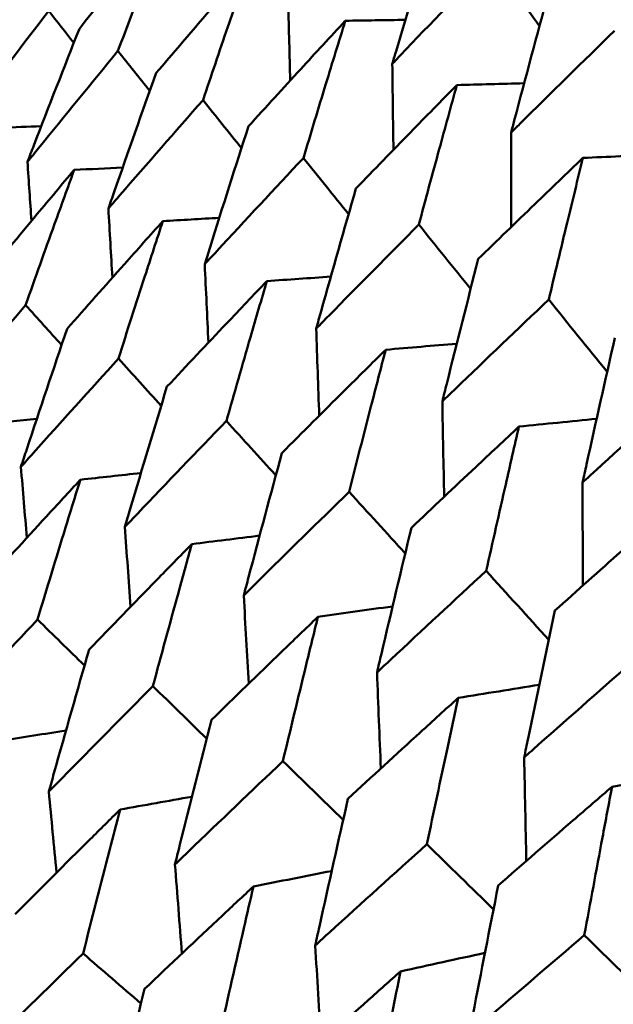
# Model space of a CAD drawing. Header units: millimetres. Extents: x 188 to 1913, y 148 to 2839.
# Tile 6 of 211: x 591.88 to 594.35, y 234.73 to 238.83. Entities that reach past the tile are written whole.
import ezdxf

# ---------------------------------------------------------------- set-up
doc = ezdxf.new("R2010")
doc.units = ezdxf.units.MM
doc.header["$LTSCALE"] = 10
doc.layers.add('Widoczne (ISO)', color=7, linetype='Continuous', lineweight=50)

msp = doc.modelspace()

# ---------------------------------------------------------------- linework, layer by layer
at = {"layer": 'Widoczne (ISO)'}
msp.add_circle((591.0056, 198.2511), 50, dxfattribs=at)
for points, knots in [([(592.4977, 239.2473), (592.441, 239.1774), (592.3844, 239.1074), (592.2615, 238.9546), (592.1952, 238.8718), (592.1291, 238.7888)], [0.03078053, 0.03078053, 0.03078053, 0.03078053, 0.06149921, 0.06149921, 0.09773041, 0.09773041, 0.09773041, 0.09773041]), ([(592.2896, 238.6962), (592.3268, 238.7958), (592.3641, 238.8953), (592.4335, 239.079), (592.4656, 239.1632), (592.4977, 239.2473)], [0.02528165, 0.02528165, 0.02528165, 0.02528165, 0.06150593, 0.06150593, 0.09223152, 0.09223152, 0.09223152, 0.09223152]), ([(593.601, 239.2146), (593.548, 239.0404), (593.4957, 238.8659), (593.4391, 238.6749), (593.4344, 238.6588), (593.4296, 238.6426)], [0.0297954, 0.0297954, 0.0297954, 0.0297954, 0.09092493, 0.09092493, 0.09655955, 0.09655955, 0.09655955, 0.09655955]), ([(593.4296, 238.6426), (593.4411, 238.6547), (593.4526, 238.6668), (593.59, 238.8112), (593.7164, 238.9431), (593.8435, 239.0746)], [0.0853813, 0.0853813, 0.0853813, 0.0853813, 0.09097809, 0.09097809, 0.15214536, 0.15214536, 0.15214536, 0.15214536]), ([(592.834, 239.0531), (592.7746, 238.9848), (592.7154, 238.9163), (592.5868, 238.7668), (592.5173, 238.6858), (592.4481, 238.6047)], [0.03078053, 0.03078053, 0.03078053, 0.03078053, 0.06149921, 0.06149921, 0.09773041, 0.09773041, 0.09773041, 0.09773041]), ([(592.643, 238.4922), (592.6771, 238.5936), (592.7113, 238.6949), (592.775, 238.8818), (592.8044, 238.9675), (592.834, 239.0531)], [0.02528165, 0.02528165, 0.02528165, 0.02528165, 0.06150593, 0.06150593, 0.09223152, 0.09223152, 0.09223152, 0.09223152]), ([(594.079, 238.9386), (594.0309, 238.7616), (593.9835, 238.5843), (593.9322, 238.3902), (593.9279, 238.3738), (593.9236, 238.3574)], [0.0297954, 0.0297954, 0.0297954, 0.0297954, 0.09092493, 0.09092493, 0.09655955, 0.09655955, 0.09655955, 0.09655955]), ([(591.6428, 238.3914), (591.6575, 238.4108), (591.6721, 238.4303), (591.7911, 238.5876), (591.8961, 238.7252), (592.0016, 238.8625)], [0.0806421, 0.0806421, 0.0806421, 0.0806421, 0.08897282, 0.08897282, 0.14811965, 0.14811965, 0.14811965, 0.14811965]), ([(593.2345, 238.8219), (593.1726, 238.755), (593.1108, 238.688), (592.9765, 238.5418), (592.9041, 238.4625), (592.8318, 238.3831)], [0.03078053, 0.03078053, 0.03078053, 0.03078053, 0.06149921, 0.06149921, 0.09773041, 0.09773041, 0.09773041, 0.09773041]), ([(593.0603, 238.2512), (593.0914, 238.3544), (593.1226, 238.4574), (593.1807, 238.6476), (593.2076, 238.7348), (593.2345, 238.8219)], [0.02528165, 0.02528165, 0.02528165, 0.02528165, 0.06150593, 0.06150593, 0.09223152, 0.09223152, 0.09223152, 0.09223152]), ([(592.1291, 238.7888), (592.0655, 238.6275), (592.0024, 238.4659), (591.931, 238.281), (591.9222, 238.2581), (591.9134, 238.2351)], [0.02983351, 0.02983351, 0.02983351, 0.02983351, 0.0889495, 0.0889495, 0.09731113, 0.09731113, 0.09731113, 0.09731113]), ([(593.9236, 238.3574), (593.9355, 238.3693), (593.9475, 238.3811), (594.0902, 238.5224), (594.2215, 238.6515), (594.3534, 238.7802)], [0.0853813, 0.0853813, 0.0853813, 0.0853813, 0.09097809, 0.09097809, 0.15214536, 0.15214536, 0.15214536, 0.15214536]), ([(591.9134, 238.2351), (591.9288, 238.2542), (591.9442, 238.2732), (592.069, 238.4272), (592.179, 238.5619), (592.2896, 238.6962)], [0.0806421, 0.0806421, 0.0806421, 0.0806421, 0.08897282, 0.08897282, 0.14811965, 0.14811965, 0.14811965, 0.14811965]), ([(592.4481, 238.6047), (592.3895, 238.4404), (592.3315, 238.2759), (592.2659, 238.0877), (592.2577, 238.0643), (592.2496, 238.041)], [0.02983351, 0.02983351, 0.02983351, 0.02983351, 0.0889495, 0.0889495, 0.09731113, 0.09731113, 0.09731113, 0.09731113]), ([(593.6978, 238.5544), (593.6334, 238.4889), (593.5691, 238.4234), (593.4294, 238.2804), (593.3539, 238.2028), (593.2787, 238.1251)], [0.03078053, 0.03078053, 0.03078053, 0.03078053, 0.06149921, 0.06149921, 0.09773041, 0.09773041, 0.09773041, 0.09773041]), ([(593.5399, 237.9743), (593.568, 238.0792), (593.5963, 238.1839), (593.649, 238.3772), (593.6734, 238.4659), (593.6978, 238.5544)], [0.02528165, 0.02528165, 0.02528165, 0.02528165, 0.06150593, 0.06150593, 0.09223152, 0.09223152, 0.09223152, 0.09223152]), ([(592.2496, 238.041), (592.2657, 238.0596), (592.2818, 238.0782), (592.4124, 238.229), (592.5274, 238.3607), (592.643, 238.4922)], [0.0806421, 0.0806421, 0.0806421, 0.0806421, 0.08897282, 0.08897282, 0.14811965, 0.14811965, 0.14811965, 0.14811965]), ([(592.8318, 238.3831), (592.7782, 238.2161), (592.725, 238.0487), (592.665, 237.8572), (592.6576, 237.8335), (592.6502, 237.8097)], [0.02983351, 0.02983351, 0.02983351, 0.02983351, 0.0889495, 0.0889495, 0.09731113, 0.09731113, 0.09731113, 0.09731113]), ([(592.6502, 237.8097), (592.667, 237.828), (592.6838, 237.8462), (592.8199, 237.9937), (592.9398, 238.1226), (593.0603, 238.2512)], [0.0806421, 0.0806421, 0.0806421, 0.0806421, 0.08897282, 0.08897282, 0.14811965, 0.14811965, 0.14811965, 0.14811965]), ([(594.222, 238.2517), (594.1552, 238.1877), (594.0885, 238.1236), (593.9434, 237.9836), (593.8651, 237.9077), (593.787, 237.8317)], [0.03078053, 0.03078053, 0.03078053, 0.03078053, 0.06149921, 0.06149921, 0.09773041, 0.09773041, 0.09773041, 0.09773041]), ([(594.0798, 237.6626), (594.1051, 237.7691), (594.1306, 237.8754), (594.1781, 238.0718), (594.2, 238.1618), (594.222, 238.2517)], [0.02528165, 0.02528165, 0.02528165, 0.02528165, 0.06150593, 0.06150593, 0.09223152, 0.09223152, 0.09223152, 0.09223152]), ([(592.1075, 238.2019), (592.0563, 238.1409), (592.0053, 238.0798), (591.8781, 237.9271), (591.8022, 237.8354), (591.7265, 237.7436)], [0.03448054, 0.03448054, 0.03448054, 0.03448054, 0.06157222, 0.06157222, 0.10209717, 0.10209717, 0.10209717, 0.10209717]), ([(591.9057, 237.6401), (591.9456, 237.7526), (591.9857, 237.8649), (592.0531, 238.0521), (592.0803, 238.1271), (592.1075, 238.2019)], [0.02104899, 0.02104899, 0.02104899, 0.02104899, 0.0615671, 0.0615671, 0.08866561, 0.08866561, 0.08866561, 0.08866561]), ([(593.2787, 238.1251), (593.2298, 237.9553), (593.1815, 237.7851), (593.127, 237.5905), (593.1202, 237.5664), (593.1135, 237.5423)], [0.02983351, 0.02983351, 0.02983351, 0.02983351, 0.0889495, 0.0889495, 0.09731113, 0.09731113, 0.09731113, 0.09731113]), ([(592.4761, 237.9891), (592.4226, 237.9294), (592.3693, 237.8697), (592.2364, 237.7203), (592.157, 237.6306), (592.0779, 237.5407)], [0.03448054, 0.03448054, 0.03448054, 0.03448054, 0.06157222, 0.06157222, 0.10209717, 0.10209717, 0.10209717, 0.10209717]), ([(592.2914, 237.4175), (592.3279, 237.5319), (592.3646, 237.6462), (592.4263, 237.8367), (592.4512, 237.9129), (592.4761, 237.9891)], [0.02104899, 0.02104899, 0.02104899, 0.02104899, 0.0615671, 0.0615671, 0.08866561, 0.08866561, 0.08866561, 0.08866561]), ([(593.1135, 237.5423), (593.1309, 237.5601), (593.1484, 237.5779), (593.29, 237.7223), (593.4147, 237.8485), (593.5399, 237.9743)], [0.0806421, 0.0806421, 0.0806421, 0.0806421, 0.08897282, 0.08897282, 0.14811965, 0.14811965, 0.14811965, 0.14811965]), ([(593.787, 237.8317), (593.7428, 237.6591), (593.6991, 237.4863), (593.6499, 237.2886), (593.6438, 237.2641), (593.6377, 237.2396)], [0.02983351, 0.02983351, 0.02983351, 0.02983351, 0.0889495, 0.0889495, 0.09731113, 0.09731113, 0.09731113, 0.09731113]), ([(592.9083, 237.7396), (592.8525, 237.6812), (592.7969, 237.6227), (592.6585, 237.4766), (592.5757, 237.3888), (592.4933, 237.3009)], [0.03448054, 0.03448054, 0.03448054, 0.03448054, 0.06157222, 0.06157222, 0.10209717, 0.10209717, 0.10209717, 0.10209717]), ([(592.7402, 237.1584), (592.7733, 237.2747), (592.8067, 237.3909), (592.8629, 237.5846), (592.8855, 237.6622), (592.9083, 237.7396)], [0.02104899, 0.02104899, 0.02104899, 0.02104899, 0.0615671, 0.0615671, 0.08866561, 0.08866561, 0.08866561, 0.08866561]), ([(591.5177, 237.1803), (591.5341, 237.1998), (591.5505, 237.2194), (591.6792, 237.3731), (591.7922, 237.5068), (591.9057, 237.6401)], [0.07597559, 0.07597559, 0.07597559, 0.07597559, 0.08464777, 0.08464777, 0.14401425, 0.14401425, 0.14401425, 0.14401425]), ([(593.6377, 237.2396), (593.6558, 237.2571), (593.6739, 237.2745), (593.8208, 237.4158), (593.95, 237.5394), (594.0798, 237.6626)], [0.0806421, 0.0806421, 0.0806421, 0.0806421, 0.08897282, 0.08897282, 0.14811965, 0.14811965, 0.14811965, 0.14811965]), ([(592.0779, 237.5407), (592.0215, 237.3744), (591.9657, 237.2078), (591.9024, 237.0164), (591.8943, 236.9919), (591.8863, 236.9675)], [0.02530969, 0.02530969, 0.02530969, 0.02530969, 0.08465152, 0.08465152, 0.09334823, 0.09334823, 0.09334823, 0.09334823]), ([(594.3547, 237.5039), (594.315, 237.3288), (594.2758, 237.1533), (594.2316, 236.9527), (594.2262, 236.9279), (594.2207, 236.903)], [0.02983351, 0.02983351, 0.02983351, 0.02983351, 0.0889495, 0.0889495, 0.09731113, 0.09731113, 0.09731113, 0.09731113]), ([(593.4022, 237.4544), (593.3444, 237.3973), (593.2866, 237.34), (593.1427, 237.197), (593.0567, 237.1112), (592.971, 237.0251)], [0.03448054, 0.03448054, 0.03448054, 0.03448054, 0.06157222, 0.06157222, 0.10209717, 0.10209717, 0.10209717, 0.10209717]), ([(593.2503, 236.8638), (593.2803, 236.982), (593.3105, 237.1001), (593.3612, 237.2969), (593.3817, 237.3757), (593.4022, 237.4544)], [0.02104899, 0.02104899, 0.02104899, 0.02104899, 0.0615671, 0.0615671, 0.08866561, 0.08866561, 0.08866561, 0.08866561]), ([(591.8863, 236.9675), (591.9034, 236.9866), (591.9205, 237.0058), (592.055, 237.1561), (592.1729, 237.287), (592.2914, 237.4175)], [0.07597559, 0.07597559, 0.07597559, 0.07597559, 0.08464777, 0.08464777, 0.14401425, 0.14401425, 0.14401425, 0.14401425]), ([(594.2207, 236.903), (594.2394, 236.9201), (594.2582, 236.9372), (594.4101, 237.0756), (594.5438, 237.1965), (594.678, 237.3172)], [0.0806421, 0.0806421, 0.0806421, 0.0806421, 0.08897282, 0.08897282, 0.14811965, 0.14811965, 0.14811965, 0.14811965]), ([(592.4933, 237.3009), (592.4418, 237.1318), (592.3909, 236.9624), (592.3331, 236.7677), (592.3257, 236.7428), (592.3184, 236.718)], [0.02530969, 0.02530969, 0.02530969, 0.02530969, 0.08465152, 0.08465152, 0.09334823, 0.09334823, 0.09334823, 0.09334823]), ([(592.3184, 236.718), (592.3362, 236.7367), (592.3541, 236.7555), (592.4941, 236.9026), (592.6169, 237.0306), (592.7402, 237.1584)], [0.07597559, 0.07597559, 0.07597559, 0.07597559, 0.08464777, 0.08464777, 0.14401425, 0.14401425, 0.14401425, 0.14401425]), ([(593.9561, 237.1346), (593.8962, 237.0787), (593.8363, 237.0227), (593.6871, 236.8827), (593.598, 236.7986), (593.5091, 236.7144)], [0.03448054, 0.03448054, 0.03448054, 0.03448054, 0.06157222, 0.06157222, 0.10209717, 0.10209717, 0.10209717, 0.10209717]), ([(593.8198, 236.535), (593.8467, 236.655), (593.8737, 236.7749), (593.9193, 236.9747), (593.9377, 237.0547), (593.9561, 237.1346)], [0.02104899, 0.02104899, 0.02104899, 0.02104899, 0.0615671, 0.0615671, 0.08866561, 0.08866561, 0.08866561, 0.08866561]), ([(592.971, 237.0251), (592.9242, 236.8533), (592.878, 236.6811), (592.8257, 236.4833), (592.819, 236.458), (592.8124, 236.4328)], [0.02530969, 0.02530969, 0.02530969, 0.02530969, 0.08465152, 0.08465152, 0.09334823, 0.09334823, 0.09334823, 0.09334823]), ([(592.133, 236.9139), (592.0859, 236.863), (592.0389, 236.812), (591.9021, 236.663), (591.8125, 236.565), (591.7232, 236.4667)], [0.03825175, 0.03825175, 0.03825175, 0.03825175, 0.06160817, 0.06160817, 0.10638617, 0.10638617, 0.10638617, 0.10638617]), ([(591.9551, 236.3329), (591.9936, 236.4604), (592.0324, 236.5878), (592.0919, 236.7813), (592.1124, 236.8476), (592.133, 236.9139)], [0.01681985, 0.01681985, 0.01681985, 0.01681985, 0.06159108, 0.06159108, 0.08495433, 0.08495433, 0.08495433, 0.08495433]), ([(592.8124, 236.4328), (592.8309, 236.4511), (592.8494, 236.4695), (592.9949, 236.6135), (593.1223, 236.7388), (593.2503, 236.8638)], [0.07597559, 0.07597559, 0.07597559, 0.07597559, 0.08464777, 0.08464777, 0.14401425, 0.14401425, 0.14401425, 0.14401425]), ([(594.5677, 236.7815), (594.5057, 236.7268), (594.4439, 236.6719), (594.2897, 236.5348), (594.1975, 236.4525), (594.1055, 236.3701)], [0.03448054, 0.03448054, 0.03448054, 0.03448054, 0.06157222, 0.06157222, 0.10209717, 0.10209717, 0.10209717, 0.10209717]), ([(593.5091, 236.7144), (593.467, 236.5399), (593.4254, 236.3651), (593.3783, 236.1643), (593.3723, 236.1386), (593.3663, 236.113)], [0.02530969, 0.02530969, 0.02530969, 0.02530969, 0.08465152, 0.08465152, 0.09334823, 0.09334823, 0.09334823, 0.09334823]), ([(592.5963, 236.6464), (592.5473, 236.5966), (592.4984, 236.5467), (592.356, 236.401), (592.2628, 236.305), (592.1699, 236.2088)], [0.03825175, 0.03825175, 0.03825175, 0.03825175, 0.06160817, 0.06160817, 0.10638617, 0.10638617, 0.10638617, 0.10638617]), ([(592.4349, 236.0558), (592.4698, 236.1855), (592.505, 236.3149), (592.559, 236.5117), (592.5776, 236.5791), (592.5963, 236.6464)], [0.01681985, 0.01681985, 0.01681985, 0.01681985, 0.06159108, 0.06159108, 0.08495433, 0.08495433, 0.08495433, 0.08495433]), ([(593.3663, 236.113), (593.3854, 236.1309), (593.4046, 236.1489), (593.5553, 236.2899), (593.6873, 236.4126), (593.8198, 236.535)], [0.07597559, 0.07597559, 0.07597559, 0.07597559, 0.08464777, 0.08464777, 0.14401425, 0.14401425, 0.14401425, 0.14401425]), ([(594.1055, 236.3701), (594.0678, 236.193), (594.0307, 236.0156), (593.9886, 235.8119), (593.9832, 235.7859), (593.9779, 235.7599)], [0.02530969, 0.02530969, 0.02530969, 0.02530969, 0.08465152, 0.08465152, 0.09334823, 0.09334823, 0.09334823, 0.09334823]), ([(591.539, 235.8851), (591.5567, 235.9043), (591.5745, 235.9236), (591.7126, 236.0731), (591.8336, 236.2032), (591.9551, 236.3329)], [0.07138254, 0.07138254, 0.07138254, 0.07138254, 0.08018544, 0.08018544, 0.13983561, 0.13983561, 0.13983561, 0.13983561]), ([(593.1205, 236.3438), (593.0697, 236.295), (593.0189, 236.2462), (592.8712, 236.1035), (592.7744, 236.0096), (592.6779, 235.9155)], [0.03825175, 0.03825175, 0.03825175, 0.03825175, 0.06160817, 0.06160817, 0.10638617, 0.10638617, 0.10638617, 0.10638617]), ([(592.9751, 235.744), (593.0065, 235.8756), (593.0382, 236.0071), (593.0868, 236.2069), (593.1036, 236.2754), (593.1205, 236.3438)], [0.01681985, 0.01681985, 0.01681985, 0.01681985, 0.06159108, 0.06159108, 0.08495433, 0.08495433, 0.08495433, 0.08495433]), ([(592.1699, 236.2088), (592.1206, 236.0375), (592.0718, 235.8659), (592.0165, 235.6685), (592.0094, 235.6431), (592.0023, 235.6176)], [0.02053386, 0.02053386, 0.02053386, 0.02053386, 0.08016461, 0.08016461, 0.08898694, 0.08898694, 0.08898694, 0.08898694]), ([(593.9779, 235.7599), (593.9977, 235.7775), (594.0175, 235.7951), (594.1732, 235.9332), (594.3096, 236.0533), (594.4464, 236.1733)], [0.07597559, 0.07597559, 0.07597559, 0.07597559, 0.08464777, 0.08464777, 0.14401425, 0.14401425, 0.14401425, 0.14401425]), ([(592.0023, 235.6176), (592.0207, 235.6364), (592.0392, 235.6553), (592.1828, 235.8017), (592.3086, 235.9289), (592.4349, 236.0558)], [0.07138254, 0.07138254, 0.07138254, 0.07138254, 0.08018544, 0.08018544, 0.13983561, 0.13983561, 0.13983561, 0.13983561]), ([(593.7035, 236.0072), (593.6509, 235.9594), (593.5984, 235.9116), (593.4455, 235.772), (593.3453, 235.68), (593.2454, 235.5879)], [0.03825175, 0.03825175, 0.03825175, 0.03825175, 0.06160817, 0.06160817, 0.10638617, 0.10638617, 0.10638617, 0.10638617]), ([(593.5735, 235.3985), (593.6015, 235.532), (593.6299, 235.6655), (593.6734, 235.8682), (593.6884, 235.9377), (593.7035, 236.0072)], [0.01681985, 0.01681985, 0.01681985, 0.01681985, 0.06159108, 0.06159108, 0.08495433, 0.08495433, 0.08495433, 0.08495433]), ([(592.6779, 235.9155), (592.6333, 235.7415), (592.5893, 235.5671), (592.5393, 235.3667), (592.5329, 235.3408), (592.5265, 235.315)], [0.02053386, 0.02053386, 0.02053386, 0.02053386, 0.08016461, 0.08016461, 0.08898694, 0.08898694, 0.08898694, 0.08898694]), ([(592.5265, 235.315), (592.5456, 235.3334), (592.5648, 235.3518), (592.7138, 235.4951), (592.8442, 235.6197), (592.9751, 235.744)], [0.07138254, 0.07138254, 0.07138254, 0.07138254, 0.08018544, 0.08018544, 0.13983561, 0.13983561, 0.13983561, 0.13983561]), ([(594.3431, 235.6379), (594.2888, 235.5911), (594.2346, 235.5443), (594.0767, 235.4075), (593.9732, 235.3175), (593.87, 235.2272)], [0.03825175, 0.03825175, 0.03825175, 0.03825175, 0.06160817, 0.06160817, 0.10638617, 0.10638617, 0.10638617, 0.10638617]), ([(594.2278, 235.0207), (594.2526, 235.1561), (594.2778, 235.2914), (594.3164, 235.497), (594.3297, 235.5675), (594.3431, 235.6379)], [0.01681985, 0.01681985, 0.01681985, 0.01681985, 0.06159108, 0.06159108, 0.08495433, 0.08495433, 0.08495433, 0.08495433]), ([(593.2454, 235.5879), (593.2053, 235.4112), (593.1658, 235.2343), (593.121, 235.0308), (593.1153, 235.0046), (593.1095, 234.9784)], [0.02053386, 0.02053386, 0.02053386, 0.02053386, 0.08016461, 0.08016461, 0.08898694, 0.08898694, 0.08898694, 0.08898694]), ([(592.2988, 235.5432), (592.2571, 235.502), (592.2155, 235.4608), (592.0696, 235.3158), (591.9655, 235.2119), (591.8619, 235.1078)], [0.04208868, 0.04208868, 0.04208868, 0.04208868, 0.06158988, 0.06158988, 0.11059803, 0.11059803, 0.11059803, 0.11059803]), ([(592.1445, 234.9446), (592.1808, 235.0876), (592.2174, 235.2304), (592.2691, 235.4298), (592.2839, 235.4865), (592.2988, 235.5432)], [0.01259731, 0.01259731, 0.01259731, 0.01259731, 0.06159863, 0.06159863, 0.08110666, 0.08110666, 0.08110666, 0.08110666]), ([(593.1095, 234.9784), (593.1293, 234.9964), (593.1491, 235.0145), (593.3033, 235.1548), (593.4381, 235.2768), (593.5735, 235.3985)], [0.07138254, 0.07138254, 0.07138254, 0.07138254, 0.08018544, 0.08018544, 0.13983561, 0.13983561, 0.13983561, 0.13983561]), ([(592.8527, 235.2234), (592.8095, 235.1831), (592.7664, 235.1427), (592.6151, 235.0008), (592.5073, 234.8991), (592.3998, 234.7972)], [0.04208868, 0.04208868, 0.04208868, 0.04208868, 0.06158988, 0.06158988, 0.11059803, 0.11059803, 0.11059803, 0.11059803]), ([(592.7142, 234.6157), (592.7467, 234.7609), (592.7796, 234.9058), (592.826, 235.1082), (592.8393, 235.1658), (592.8527, 235.2234)], [0.01259731, 0.01259731, 0.01259731, 0.01259731, 0.06159863, 0.06159863, 0.08110666, 0.08110666, 0.08110666, 0.08110666]), ([(593.87, 235.2272), (593.8343, 235.0481), (593.7991, 234.8686), (593.7593, 234.6623), (593.7542, 234.6357), (593.7491, 234.6091)], [0.02053386, 0.02053386, 0.02053386, 0.02053386, 0.08016461, 0.08016461, 0.08898694, 0.08898694, 0.08898694, 0.08898694]), ([(593.7491, 234.6091), (593.7695, 234.6268), (593.79, 234.6445), (593.9491, 234.7819), (594.0882, 234.9014), (594.2278, 235.0207)], [0.07138254, 0.07138254, 0.07138254, 0.07138254, 0.08018544, 0.08018544, 0.13983561, 0.13983561, 0.13983561, 0.13983561]), ([(591.702, 234.5096), (591.7206, 234.528), (591.7393, 234.5464), (591.8862, 234.6917), (592.0151, 234.8183), (592.1445, 234.9446)], [0.06686277, 0.06686277, 0.06686277, 0.06686277, 0.07557848, 0.07557848, 0.13558897, 0.13558897, 0.13558897, 0.13558897]), ([(593.4643, 234.8703), (593.4197, 234.8308), (593.3751, 234.7913), (593.2188, 234.6523), (593.1073, 234.5527), (592.9961, 234.4529)], [0.04208868, 0.04208868, 0.04208868, 0.04208868, 0.06158988, 0.06158988, 0.11059803, 0.11059803, 0.11059803, 0.11059803]), ([(593.3409, 234.2539), (593.3699, 234.4011), (593.3991, 234.5481), (593.4405, 234.7535), (593.4524, 234.8119), (593.4643, 234.8703)], [0.01259731, 0.01259731, 0.01259731, 0.01259731, 0.06159863, 0.06159863, 0.08110666, 0.08110666, 0.08110666, 0.08110666]), ([(592.3998, 234.7972), (592.3573, 234.6208), (592.3154, 234.4441), (592.2679, 234.2413), (592.2619, 234.2155), (592.2559, 234.1898)], [0.01556037, 0.01556037, 0.01556037, 0.01556037, 0.07555527, 0.07555527, 0.08428623, 0.08428623, 0.08428623, 0.08428623])]:
    msp.add_open_spline(points, degree=3, knots=knots, dxfattribs=at)
for points in [[(594.0414, 238.7998), (593.9754, 238.8914), (593.9095, 238.983), (593.8435, 239.0746)], [(592.1058, 238.7297), (592.0711, 238.774), (592.0363, 238.8182), (592.0016, 238.8625)], [(592.9975, 238.8921), (593, 238.7858), (593.0027, 238.6795), (593.0055, 238.5732)], [(593.2345, 238.8219), (593.3176, 238.8231), (593.4007, 238.8243), (593.4839, 238.8255)], [(592.4216, 238.5301), (592.3776, 238.5855), (592.3336, 238.6408), (592.2896, 238.6962)], [(593.4296, 238.6426), (593.431, 238.5235), (593.4326, 238.4044), (593.4344, 238.2854)], [(593.6978, 238.5544), (593.7911, 238.557), (593.8845, 238.5596), (593.9778, 238.5621)], [(592.8029, 238.2927), (592.7496, 238.3592), (592.6963, 238.4257), (592.643, 238.4922)], [(591.804, 238.3772), (591.8595, 238.3794), (591.9151, 238.3815), (591.9707, 238.3836)], [(593.9236, 238.3574), (593.9233, 238.2263), (593.9232, 238.0952), (593.9234, 237.9641)], [(593.2481, 238.0184), (593.1855, 238.096), (593.1229, 238.1736), (593.0603, 238.2512)], [(594.222, 238.2517), (594.325, 238.2562), (594.4279, 238.2606), (594.5309, 238.265)], [(591.9134, 238.2351), (591.9189, 238.1533), (591.9245, 238.0714), (591.9301, 237.9896)], [(592.1075, 238.2019), (592.1747, 238.2051), (592.2419, 238.2083), (592.3091, 238.2114)], [(592.2496, 238.041), (592.2551, 237.9454), (592.2608, 237.8497), (592.2665, 237.7541)], [(592.4761, 237.9891), (592.5543, 237.9936), (592.6325, 237.9981), (592.7107, 238.0026)], [(593.7554, 237.7079), (593.6836, 237.7967), (593.6117, 237.8855), (593.5399, 237.9743)], [(592.6502, 237.8097), (592.6552, 237.7012), (592.6604, 237.5926), (592.6657, 237.4841)], [(592.9083, 237.7396), (592.9969, 237.7459), (593.0855, 237.752), (593.1741, 237.7582)], [(592.0553, 237.4739), (592.0054, 237.5293), (591.9556, 237.5847), (591.9057, 237.6401)], [(594.3228, 237.3625), (594.2418, 237.4625), (594.1608, 237.5625), (594.0798, 237.6626)], [(593.1135, 237.5423), (593.1174, 237.4216), (593.1216, 237.3009), (593.126, 237.1802)], [(593.4022, 237.4544), (593.5007, 237.4628), (593.5992, 237.4712), (593.6976, 237.4795)], [(592.469, 237.2212), (592.4098, 237.2866), (592.3506, 237.352), (592.2914, 237.4175)], [(593.6377, 237.2396), (593.64, 237.1074), (593.6425, 236.9753), (593.6453, 236.8431)], [(591.7324, 237.1452), (591.8057, 237.1524), (591.879, 237.1596), (591.9523, 237.1667)], [(592.9457, 236.9321), (592.8772, 237.0075), (592.8087, 237.0829), (592.7402, 237.1584)], [(593.9561, 237.1346), (594.0638, 237.1457), (594.1715, 237.1567), (594.2792, 237.1677)], [(591.8863, 236.9675), (591.8943, 236.8691), (591.9026, 236.7708), (591.9109, 236.6725)], [(592.133, 236.9139), (592.2169, 236.9232), (592.3009, 236.9324), (592.3849, 236.9416)], [(594.2207, 236.903), (594.2207, 236.7599), (594.221, 236.6169), (594.2215, 236.4739)], [(593.4834, 236.6076), (593.4057, 236.693), (593.328, 236.7784), (593.2503, 236.8638)], [(592.3184, 236.718), (592.3261, 236.6074), (592.3339, 236.4968), (592.3419, 236.3863)], [(592.5963, 236.6464), (592.6903, 236.6582), (592.7843, 236.6699), (592.8784, 236.6815)], [(594.0798, 236.2489), (593.9932, 236.3443), (593.9065, 236.4396), (593.8198, 236.535)], [(592.8124, 236.4328), (592.8191, 236.3106), (592.8259, 236.1884), (592.833, 236.0663)], [(593.1205, 236.3438), (593.2239, 236.3585), (593.3274, 236.3731), (593.4309, 236.3876)], [(592.1506, 236.1417), (592.0854, 236.2054), (592.0202, 236.2691), (591.9551, 236.3329)], [(593.3663, 236.113), (593.3713, 235.9798), (593.3766, 235.8467), (593.382, 235.7136)], [(592.6581, 235.838), (592.5837, 235.9106), (592.5093, 235.9832), (592.4349, 236.0558)], [(593.7035, 236.0072), (593.8158, 236.0253), (593.9281, 236.0434), (594.0404, 236.0614)], [(591.8048, 235.8284), (591.8944, 235.843), (591.9841, 235.8575), (592.0737, 235.872)], [(593.9779, 235.7599), (593.9806, 235.6162), (593.9835, 235.4726), (593.9867, 235.3291)], [(593.2254, 235.4996), (593.142, 235.581), (593.0585, 235.6625), (592.9751, 235.744)], [(594.3431, 235.6379), (594.4636, 235.6602), (594.5841, 235.6824), (594.7046, 235.7045)], [(592.0023, 235.6176), (592.0128, 235.5052), (592.0235, 235.3928), (592.0343, 235.2804)], [(592.2988, 235.5432), (592.3981, 235.5609), (592.4975, 235.5787), (592.5968, 235.5963)], [(593.8503, 235.1278), (593.758, 235.218), (593.6658, 235.3082), (593.5735, 235.3985)], [(592.5265, 235.315), (592.536, 235.1915), (592.5458, 235.068), (592.5557, 234.9446)], [(592.8527, 235.2234), (592.9611, 235.2448), (593.0695, 235.2662), (593.1778, 235.2875)], [(594.5301, 234.7238), (594.4294, 234.8228), (594.3286, 234.9217), (594.2278, 235.0207)], [(593.1095, 234.9784), (593.1174, 234.8443), (593.1255, 234.7103), (593.1338, 234.5763)], [(592.3853, 234.7368), (592.305, 234.806), (592.2248, 234.8753), (592.1445, 234.9446)], [(593.4643, 234.8703), (593.5811, 234.896), (593.6979, 234.9216), (593.8147, 234.9471)]]:
    msp.add_open_spline(points, degree=3, dxfattribs=at)

doc.saveas('drawing.dxf')
